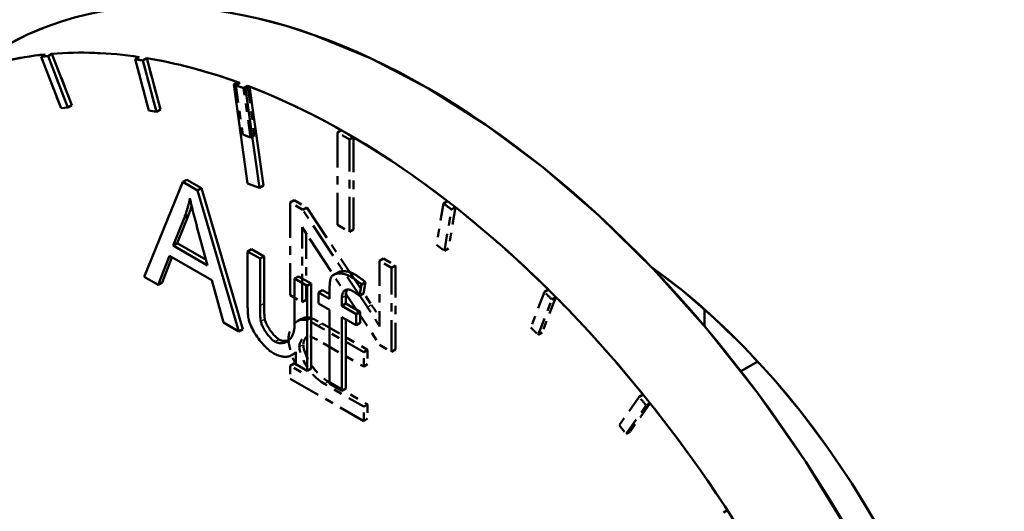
# Model space of a CAD drawing. Header units: millimetres. Extents: x 0 to 840, y 0 to 1188.
# Tile 12 of 25: x 631.68 to 643.32, y 269.53 to 275.34. Entities that reach past the tile are written whole.
import ezdxf

# ---------------------------------------------------------------- set-up
doc = ezdxf.new("R2010")
doc.units = ezdxf.units.MM
doc.header["$LTSCALE"] = 4
doc.linetypes.add('LONG_DASH_DOTTED', pattern=[0.3001, 0.2362, -0.0295, 0.0049, -0.0295])
for name, color, linetype, lineweight in [('Sichtbare Kanten(DIN)', 7, 'Continuous', 50), ('Sichtbare tangentiale Kanten(DIN)', 3, 'Continuous', 25), ('Überlagerung [Formatvorlage Phantomlinien(DIN)]', 179, 'LONG_DASH_DOTTED', 50)]:
    doc.layers.add(name, color=color, linetype=linetype, lineweight=lineweight)

msp = doc.modelspace()

# ---------------------------------------------------------------- linework, layer by layer
at = {"layer": 'Sichtbare Kanten(DIN)'}
for p, q in [((631.982, 274.928), (631.935, 274.901)), ((631.935, 274.901), (632.171, 274.294)), ((632.064, 274.936), (632.017, 274.909)), ((632.252, 274.301), (632.017, 274.909)), ((632.064, 274.936), (632.299, 274.328)), ((633.096, 274.898), (633.049, 274.871)), ((633.049, 274.871), (633.21, 274.266)), ((633.184, 274.884), (633.137, 274.857)), ((633.298, 274.252), (633.137, 274.857)), ((633.184, 274.884), (633.345, 274.279)), ((634.261, 274.6), (634.214, 274.573)), ((634.214, 274.573), (634.377, 273.405)), ((634.4, 274.548), (634.353, 274.521)), ((634.517, 273.353), (634.353, 274.521)), ((634.4, 274.548), (634.564, 273.381)), ((632.171, 274.294), (632.252, 274.301)), ((632.299, 274.328), (632.252, 274.301)), ((633.21, 274.266), (633.298, 274.252)), ((633.345, 274.279), (633.298, 274.252)), ((633.659, 273.449), (633.612, 273.422)), ((633.659, 273.449), (633.831, 273.35)), ((633.612, 273.422), (633.152, 272.302)), ((633.784, 273.323), (633.612, 273.422)), ((633.831, 273.35), (633.784, 273.323)), ((634.273, 271.657), (633.784, 273.323)), ((633.831, 273.35), (634.32, 271.684)), ((634.377, 273.405), (634.517, 273.353)), ((634.564, 273.381), (634.517, 273.353)), ((633.497, 272.671), (633.63, 273.001)), ((633.677, 273.028), (633.544, 272.698)), ((633.677, 273.028), (633.63, 273.001)), ((633.778, 272.893), (633.904, 272.437)), ((633.544, 272.698), (633.497, 272.671)), ((633.904, 272.437), (633.497, 272.671)), ((633.544, 272.698), (633.887, 272.501)), ((634.424, 272.627), (634.377, 272.6)), ((634.424, 272.627), (634.571, 272.543)), ((633.32, 272.205), (633.452, 272.549)), ((633.482, 272.531), (633.367, 272.233)), ((633.452, 272.549), (633.954, 272.26)), ((634.524, 272.516), (634.377, 272.6)), ((634.377, 272.6), (634.377, 271.979)), ((634.571, 272.543), (634.524, 272.516)), ((634.524, 271.96), (634.524, 272.516)), ((634.571, 272.543), (634.571, 271.987)), ((633.152, 272.302), (633.32, 272.205)), ((634.98, 272.307), (634.933, 272.28)), ((635.08, 272.196), (634.933, 272.28)), ((634.933, 272.28), (634.933, 271.743)), ((634.98, 272.307), (635.127, 272.223)), ((635.439, 272.35), (635.392, 272.323)), ((633.367, 272.233), (633.32, 272.205)), ((633.954, 272.26), (634.092, 271.761)), ((635.127, 272.223), (635.08, 272.196)), ((635.08, 271.192), (635.08, 272.196)), ((635.127, 272.223), (635.127, 271.219)), ((635.7, 272.077), (635.723, 272.212)), ((635.77, 272.239), (635.723, 272.212)), ((635.77, 272.239), (635.748, 272.104)), ((635.263, 272.144), (635.216, 272.117)), ((635.345, 272.043), (635.216, 272.117)), ((635.216, 272.117), (635.216, 271.985)), ((635.263, 272.144), (635.345, 272.097)), ((635.345, 272.149), (635.345, 272.043)), ((635.491, 271.959), (635.491, 272.05)), ((635.539, 272.078), (635.539, 271.986)), ((635.748, 272.104), (635.7, 272.077)), ((635.216, 271.985), (635.345, 271.911)), ((635.539, 271.986), (635.491, 271.959)), ((635.66, 271.861), (635.491, 271.959)), ((635.539, 271.986), (635.707, 271.888)), ((635.345, 271.911), (635.345, 271.039)), ((635.492, 270.955), (635.492, 271.826)), ((635.492, 271.826), (635.66, 271.729)), ((635.707, 271.888), (635.66, 271.861)), ((635.66, 271.729), (635.66, 271.861)), ((635.707, 271.888), (635.707, 271.757)), ((634.092, 271.761), (634.273, 271.657)), ((635.539, 271.799), (635.539, 270.982)), ((635.707, 271.757), (635.66, 271.729)), ((634.32, 271.684), (634.273, 271.657)), ((634.948, 271.404), (634.903, 271.378)), ((634.948, 271.416), (634.948, 271.268)), ((634.948, 271.268), (635.08, 271.192)), ((640.208, 271.186), (640.408, 271.301)), ((635.127, 271.219), (635.08, 271.192)), ((635.345, 271.039), (635.492, 270.955)), ((635.539, 270.982), (635.492, 270.955))]:
    msp.add_line(p, q, dxfattribs=at)
at = {"layer": 'Sichtbare Kanten(DIN)', "flags": 128}
for points in [[(633.63, 273.001), (633.633, 273.01), (633.636, 273.019), (633.64, 273.028), (633.643, 273.037), (633.646, 273.046), (633.649, 273.055), (633.652, 273.064), (633.655, 273.074), (633.658, 273.083), (633.661, 273.092), (633.663, 273.102), (633.666, 273.111), (633.669, 273.121), (633.671, 273.13), (633.674, 273.14), (633.677, 273.15), (633.679, 273.159), (633.681, 273.169), (633.684, 273.179), (633.686, 273.189), (633.688, 273.199), (633.69, 273.209), (633.692, 273.219), (633.694, 273.229)], [(633.694, 273.229), (633.697, 273.215), (633.701, 273.201), (633.704, 273.187), (633.707, 273.173), (633.71, 273.159), (633.714, 273.145), (633.717, 273.131), (633.72, 273.116), (633.724, 273.102), (633.727, 273.089), (633.731, 273.075), (633.734, 273.061), (633.738, 273.047), (633.741, 273.033), (633.745, 273.019), (633.749, 273.005), (633.752, 272.991), (633.756, 272.977), (633.76, 272.963), (633.763, 272.949), (633.767, 272.935), (633.771, 272.921), (633.775, 272.907), (633.778, 272.893)], [(633.714, 273.142), (633.713, 273.137), (633.711, 273.132), (633.71, 273.127), (633.709, 273.122), (633.707, 273.118), (633.706, 273.113), (633.704, 273.108), (633.703, 273.103), (633.701, 273.099), (633.7, 273.094), (633.698, 273.089), (633.697, 273.084), (633.695, 273.08), (633.694, 273.075), (633.692, 273.07), (633.69, 273.065), (633.689, 273.061), (633.687, 273.056), (633.685, 273.051), (633.684, 273.047), (633.682, 273.042), (633.68, 273.038), (633.679, 273.033), (633.677, 273.028)], [(635.361, 272.29), (635.359, 272.285), (635.358, 272.28), (635.356, 272.275), (635.355, 272.269), (635.354, 272.264), (635.353, 272.258), (635.352, 272.252), (635.351, 272.246), (635.35, 272.24), (635.349, 272.235), (635.349, 272.229), (635.348, 272.223), (635.348, 272.217), (635.347, 272.211), (635.347, 272.205), (635.347, 272.199), (635.346, 272.193), (635.346, 272.186), (635.346, 272.18), (635.346, 272.174), (635.346, 272.168), (635.345, 272.162), (635.345, 272.155), (635.345, 272.149)], [(635.585, 272.309), (635.574, 272.315), (635.562, 272.321), (635.55, 272.325), (635.538, 272.33), (635.527, 272.333), (635.515, 272.336), (635.504, 272.338), (635.493, 272.34), (635.482, 272.341), (635.471, 272.341), (635.46, 272.341), (635.45, 272.34), (635.44, 272.339), (635.43, 272.337), (635.42, 272.335), (635.411, 272.332), (635.403, 272.329), (635.395, 272.325), (635.388, 272.321), (635.381, 272.316), (635.375, 272.311), (635.37, 272.305), (635.365, 272.298), (635.361, 272.29)], [(635.439, 272.35), (635.445, 272.354), (635.451, 272.356), (635.457, 272.359), (635.464, 272.361), (635.471, 272.363), (635.478, 272.365), (635.485, 272.366), (635.493, 272.367), (635.501, 272.368), (635.509, 272.368), (635.517, 272.368), (635.526, 272.368), (635.534, 272.367), (635.543, 272.366), (635.552, 272.365), (635.56, 272.363), (635.569, 272.361), (635.578, 272.359), (635.587, 272.356), (635.596, 272.353), (635.606, 272.349), (635.615, 272.345), (635.624, 272.341), (635.633, 272.336)], [(635.723, 272.212), (635.718, 272.217), (635.712, 272.221), (635.706, 272.226), (635.7, 272.23), (635.695, 272.235), (635.689, 272.239), (635.683, 272.243), (635.678, 272.247), (635.672, 272.252), (635.666, 272.256), (635.66, 272.26), (635.655, 272.264), (635.649, 272.268), (635.643, 272.272), (635.637, 272.276), (635.632, 272.28), (635.626, 272.284), (635.62, 272.287), (635.614, 272.291), (635.609, 272.295), (635.603, 272.298), (635.597, 272.302), (635.591, 272.305), (635.585, 272.309)], [(635.633, 272.336), (635.638, 272.333), (635.643, 272.33), (635.648, 272.326), (635.654, 272.323), (635.659, 272.32), (635.664, 272.316), (635.67, 272.313), (635.675, 272.309), (635.681, 272.305), (635.687, 272.302), (635.692, 272.298), (635.698, 272.294), (635.704, 272.29), (635.71, 272.286), (635.715, 272.281), (635.721, 272.277), (635.727, 272.273), (635.733, 272.268), (635.739, 272.264), (635.746, 272.259), (635.752, 272.254), (635.758, 272.249), (635.764, 272.244), (635.77, 272.239)], [(635.491, 272.05), (635.492, 272.06), (635.492, 272.07), (635.493, 272.079), (635.495, 272.087), (635.497, 272.096), (635.5, 272.104), (635.503, 272.111), (635.506, 272.118), (635.51, 272.124), (635.515, 272.13), (635.52, 272.135), (635.525, 272.14), (635.531, 272.144), (635.537, 272.147), (635.544, 272.149), (635.551, 272.151), (635.558, 272.151), (635.565, 272.152), (635.573, 272.151), (635.581, 272.149), (635.589, 272.147), (635.598, 272.144), (635.606, 272.14), (635.615, 272.136)], [(635.557, 272.151), (635.556, 272.149), (635.555, 272.147), (635.553, 272.145), (635.552, 272.142), (635.551, 272.14), (635.549, 272.137), (635.548, 272.135), (635.547, 272.132), (635.546, 272.129), (635.545, 272.126), (635.544, 272.123), (635.544, 272.12), (635.543, 272.117), (635.542, 272.114), (635.541, 272.11), (635.541, 272.107), (635.54, 272.104), (635.54, 272.1), (635.539, 272.097), (635.539, 272.093), (635.539, 272.089), (635.539, 272.085), (635.539, 272.081), (635.539, 272.078)], [(635.615, 272.136), (635.618, 272.133), (635.622, 272.131), (635.625, 272.129), (635.629, 272.127), (635.633, 272.125), (635.636, 272.123), (635.64, 272.12), (635.643, 272.118), (635.647, 272.116), (635.651, 272.113), (635.654, 272.111), (635.658, 272.108), (635.661, 272.106), (635.665, 272.103), (635.668, 272.101), (635.672, 272.098), (635.676, 272.096), (635.679, 272.093), (635.683, 272.09), (635.686, 272.088), (635.69, 272.085), (635.693, 272.082), (635.697, 272.079), (635.7, 272.077)], [(634.377, 271.979), (634.377, 271.972), (634.377, 271.966), (634.377, 271.959), (634.377, 271.953), (634.377, 271.946), (634.377, 271.94), (634.378, 271.933), (634.378, 271.926), (634.378, 271.919), (634.378, 271.913), (634.378, 271.906), (634.379, 271.899), (634.379, 271.893), (634.379, 271.886), (634.38, 271.88), (634.38, 271.873), (634.381, 271.866), (634.381, 271.859), (634.382, 271.851), (634.382, 271.844), (634.383, 271.837), (634.384, 271.829), (634.385, 271.822), (634.386, 271.815)], [(634.533, 271.775), (634.532, 271.782), (634.531, 271.789), (634.53, 271.796), (634.529, 271.804), (634.529, 271.812), (634.528, 271.82), (634.527, 271.827), (634.527, 271.835), (634.527, 271.843), (634.526, 271.851), (634.526, 271.858), (634.526, 271.866), (634.525, 271.874), (634.525, 271.882), (634.525, 271.89), (634.525, 271.898), (634.524, 271.906), (634.524, 271.914), (634.524, 271.921), (634.524, 271.929), (634.524, 271.937), (634.524, 271.945), (634.524, 271.952), (634.524, 271.96)], [(634.571, 271.987), (634.571, 271.976), (634.571, 271.965), (634.571, 271.955), (634.571, 271.945), (634.572, 271.935), (634.572, 271.925), (634.572, 271.916), (634.572, 271.907), (634.572, 271.898), (634.573, 271.89), (634.573, 271.882), (634.573, 271.874), (634.574, 271.867), (634.574, 271.859), (634.575, 271.852), (634.575, 271.846), (634.576, 271.839), (634.576, 271.833), (634.577, 271.827), (634.578, 271.822), (634.578, 271.816), (634.579, 271.811), (634.58, 271.807), (634.58, 271.802)], [(634.386, 271.815), (634.39, 271.795), (634.396, 271.775), (634.402, 271.755), (634.41, 271.735), (634.419, 271.715), (634.429, 271.695), (634.439, 271.674), (634.451, 271.654), (634.463, 271.633), (634.476, 271.613), (634.49, 271.592), (634.504, 271.572), (634.519, 271.553), (634.534, 271.534), (634.549, 271.516), (634.565, 271.499), (634.58, 271.483), (634.595, 271.468), (634.609, 271.454), (634.623, 271.441), (634.637, 271.429), (634.65, 271.419), (634.662, 271.411), (634.674, 271.404)], [(634.703, 271.534), (634.693, 271.54), (634.684, 271.547), (634.674, 271.554), (634.665, 271.562), (634.656, 271.571), (634.647, 271.58), (634.638, 271.59), (634.63, 271.6), (634.621, 271.61), (634.613, 271.62), (634.605, 271.631), (634.597, 271.642), (634.589, 271.654), (634.582, 271.665), (634.575, 271.676), (634.568, 271.688), (634.562, 271.699), (634.556, 271.71), (634.551, 271.721), (634.546, 271.732), (634.542, 271.743), (634.539, 271.754), (634.535, 271.764), (634.533, 271.775)], [(634.58, 271.802), (634.582, 271.792), (634.585, 271.782), (634.589, 271.772), (634.593, 271.761), (634.598, 271.749), (634.603, 271.738), (634.609, 271.726), (634.616, 271.715), (634.622, 271.703), (634.63, 271.691), (634.637, 271.679), (634.645, 271.668), (634.654, 271.656), (634.662, 271.645), (634.671, 271.634), (634.679, 271.624), (634.688, 271.614), (634.697, 271.604), (634.706, 271.595), (634.715, 271.587), (634.724, 271.579), (634.733, 271.572), (634.742, 271.566), (634.75, 271.561)], [(634.933, 271.743), (634.932, 271.721), (634.931, 271.699), (634.928, 271.679), (634.924, 271.659), (634.919, 271.64), (634.912, 271.622), (634.905, 271.605), (634.896, 271.59), (634.887, 271.576), (634.876, 271.563), (634.865, 271.552), (634.853, 271.543), (634.84, 271.535), (634.828, 271.528), (634.814, 271.523), (634.801, 271.52), (634.787, 271.517), (634.774, 271.516), (634.761, 271.517), (634.748, 271.518), (634.736, 271.521), (634.724, 271.524), (634.713, 271.528), (634.703, 271.534)], [(634.75, 271.561), (634.754, 271.559), (634.758, 271.557), (634.762, 271.555), (634.767, 271.553), (634.771, 271.551), (634.776, 271.55), (634.78, 271.548), (634.785, 271.547), (634.79, 271.546), (634.795, 271.545), (634.799, 271.545), (634.804, 271.544), (634.809, 271.544), (634.814, 271.544), (634.819, 271.544), (634.824, 271.544), (634.829, 271.544), (634.834, 271.544), (634.839, 271.545), (634.844, 271.546), (634.849, 271.547), (634.854, 271.548), (634.859, 271.55), (634.864, 271.551)], [(634.674, 271.404), (634.687, 271.396), (634.701, 271.389), (634.714, 271.383), (634.728, 271.377), (634.741, 271.372), (634.755, 271.368), (634.768, 271.364), (634.781, 271.361), (634.794, 271.359), (634.806, 271.357), (634.818, 271.357), (634.83, 271.357), (634.842, 271.358), (634.854, 271.36), (634.865, 271.362), (634.876, 271.366), (634.886, 271.37), (634.896, 271.374), (634.906, 271.38), (634.915, 271.386), (634.924, 271.392), (634.932, 271.4), (634.941, 271.407), (634.948, 271.416)]]:
    msp.add_lwpolyline(points, dxfattribs=at)
at = {"layer": 'Sichtbare Kanten(DIN)'}
for centre, major_axis, start_param, end_param in [((636.501, 266.359), (-4.99, 8.666), 3.141593, 6.283185), ((635.558, 265.816), (-4.99, 8.666), 5.855453, 6.016653), ((635.558, 265.816), (-4.99, 8.666), 6.029986, 6.191186), ((635.511, 265.789), (-4.99, 8.666), 6.016653, 6.029986), ((635.511, 265.789), (-4.99, 8.666), 5.84212, 5.855453), ((635.558, 265.816), (4.99, -8.666), 2.542661, 2.700527), ((635.511, 265.789), (-4.99, 8.666), 5.664254, 5.684254), ((635.558, 265.816), (4.99, -8.666), 5.335188, 8.805846), ((638.622, 267.581), (3.161, -5.488), 0.898302, 2.243291), ((642.959, 270.078), (2.246, -3.9), 3.926828, 3.982189)]:
    msp.add_ellipse(centre, major_axis=major_axis, ratio=0.578093, start_param=start_param, end_param=end_param, dxfattribs=at)
at = {"layer": 'Sichtbare tangentiale Kanten(DIN)'}
for p, q in [((635.633, 272.336), (635.585, 272.309)), ((635.539, 272.078), (635.491, 272.05)), ((634.571, 271.987), (634.524, 271.96)), ((634.58, 271.802), (634.533, 271.775)), ((634.75, 271.561), (634.703, 271.534))]:
    msp.add_line(p, q, dxfattribs=at)
at = {"layer": 'Sichtbare tangentiale Kanten(DIN)', "ltscale": 0.019578}
for p, q in [((635.839, 271.968), (635.797, 271.943)), ((635.839, 271.968), (635.797, 271.943)), ((635.256, 271.746), (635.213, 271.722)), ((635.256, 271.746), (635.213, 271.722)), ((635.033, 271.498), (634.991, 271.473)), ((635.033, 271.498), (634.991, 271.473)), ((635.329, 271.062), (635.286, 271.037)), ((635.329, 271.062), (635.286, 271.037))]:
    msp.add_line(p, q, dxfattribs=at)
at = {"layer": 'Überlagerung [Formatvorlage Phantomlinien(DIN)]', "ltscale": 0.021765}
for p, q in [((631.982, 274.928), (631.935, 274.901)), ((631.982, 274.928), (631.935, 274.901)), ((632.064, 274.936), (632.017, 274.909)), ((632.064, 274.936), (632.017, 274.909)), ((633.096, 274.898), (633.049, 274.871)), ((633.096, 274.898), (633.049, 274.871)), ((633.184, 274.884), (633.137, 274.857)), ((633.184, 274.884), (633.137, 274.857)), ((634.284, 274.592), (634.237, 274.565)), ((634.284, 274.592), (634.237, 274.565)), ((634.377, 274.557), (634.33, 274.53)), ((634.377, 274.557), (634.33, 274.53)), ((632.299, 274.328), (632.252, 274.301)), ((632.299, 274.328), (632.252, 274.301)), ((633.345, 274.279), (633.298, 274.252)), ((633.345, 274.279), (633.298, 274.252)), ((635.488, 274.032), (635.44, 274.005)), ((635.488, 274.032), (635.44, 274.005)), ((634.459, 273.973), (634.412, 273.946)), ((634.459, 273.973), (634.412, 273.946)), ((635.629, 273.951), (635.582, 273.923)), ((635.629, 273.951), (635.582, 273.923)), ((634.928, 273.205), (634.881, 273.178)), ((634.928, 273.205), (634.881, 273.178)), ((635.075, 273.121), (635.028, 273.093)), ((635.075, 273.121), (635.028, 273.093)), ((636.74, 273.196), (636.693, 273.169)), ((636.74, 273.196), (636.693, 273.169)), ((636.833, 273.124), (636.785, 273.097)), ((636.833, 273.124), (636.785, 273.097)), ((635.629, 272.861), (635.582, 272.833)), ((635.629, 272.861), (635.582, 272.833)), ((636.751, 272.634), (636.704, 272.607)), ((636.751, 272.634), (636.704, 272.607)), ((635.984, 272.517), (635.937, 272.49)), ((635.984, 272.517), (635.937, 272.49)), ((636.125, 272.435), (636.078, 272.408)), ((636.125, 272.435), (636.078, 272.408)), ((637.932, 272.15), (637.885, 272.123)), ((637.932, 272.15), (637.885, 272.123)), ((638.021, 272.062), (637.974, 272.035)), ((638.021, 272.062), (637.974, 272.035)), ((635.069, 272.028), (635.022, 272.001)), ((635.069, 272.028), (635.022, 272.001)), ((635.121, 271.816), (635.074, 271.789)), ((635.121, 271.816), (635.074, 271.789)), ((635.015, 271.804), (634.968, 271.777)), ((635.015, 271.804), (634.968, 271.777)), ((637.86, 271.642), (637.813, 271.615)), ((637.86, 271.642), (637.813, 271.615)), ((635.796, 271.438), (635.749, 271.411)), ((635.796, 271.438), (635.749, 271.411)), ((636.125, 271.443), (636.078, 271.415)), ((636.125, 271.443), (636.078, 271.415)), ((634.928, 271.277), (634.881, 271.25)), ((634.928, 271.277), (634.881, 271.25)), ((635.796, 271.268), (635.749, 271.241)), ((635.796, 271.268), (635.749, 271.241)), ((639.053, 270.911), (639.006, 270.884)), ((639.053, 270.911), (639.006, 270.884)), ((635.796, 270.795), (635.749, 270.768)), ((635.796, 270.795), (635.749, 270.768)), ((639.135, 270.81), (639.087, 270.782)), ((639.135, 270.81), (639.087, 270.782)), ((635.796, 270.626), (635.749, 270.598)), ((635.796, 270.626), (635.749, 270.598)), ((638.899, 270.473), (638.852, 270.446)), ((638.899, 270.473), (638.852, 270.446)), ((640.049, 269.545), (640.002, 269.518)), ((640.049, 269.545), (640.002, 269.518))]:
    msp.add_line(p, q, dxfattribs=at)
at = {"layer": 'Überlagerung [Formatvorlage Phantomlinien(DIN)]', "ltscale": 0.21855}
for p, q in [((631.935, 274.901), (632.171, 274.294)), ((631.935, 274.901), (632.171, 274.294)), ((632.252, 274.301), (632.017, 274.909)), ((632.252, 274.301), (632.017, 274.909)), ((632.064, 274.936), (632.299, 274.328)), ((632.064, 274.936), (632.299, 274.328)), ((633.049, 274.871), (633.21, 274.266)), ((633.049, 274.871), (633.21, 274.266)), ((633.298, 274.252), (633.137, 274.857)), ((633.298, 274.252), (633.137, 274.857)), ((633.184, 274.884), (633.345, 274.279)), ((633.184, 274.884), (633.345, 274.279)), ((634.237, 274.565), (634.319, 273.981)), ((634.237, 274.565), (634.319, 273.981)), ((634.412, 273.946), (634.33, 274.53)), ((634.412, 273.946), (634.33, 274.53)), ((634.377, 274.557), (634.459, 273.973)), ((634.377, 274.557), (634.459, 273.973)), ((636.693, 273.169), (636.611, 272.68)), ((636.693, 273.169), (636.611, 272.68)), ((636.704, 272.607), (636.785, 273.097)), ((636.704, 272.607), (636.785, 273.097)), ((636.833, 273.124), (636.751, 272.634)), ((636.833, 273.124), (636.751, 272.634)), ((637.885, 272.123), (637.724, 271.704)), ((637.885, 272.123), (637.724, 271.704)), ((638.021, 272.062), (637.86, 271.642)), ((638.021, 272.062), (637.86, 271.642)), ((637.813, 271.615), (637.974, 272.035)), ((637.813, 271.615), (637.974, 272.035)), ((639.006, 270.884), (638.77, 270.548)), ((639.006, 270.884), (638.77, 270.548)), ((638.852, 270.446), (639.087, 270.782)), ((638.852, 270.446), (639.087, 270.782)), ((639.135, 270.81), (638.899, 270.473)), ((639.135, 270.81), (638.899, 270.473))]:
    msp.add_line(p, q, dxfattribs=at)
at = {"layer": 'Überlagerung [Formatvorlage Phantomlinien(DIN)]', "ltscale": 0.04363}
for p, q in [((632.171, 274.294), (632.252, 274.301)), ((632.171, 274.294), (632.252, 274.301)), ((633.21, 274.266), (633.298, 274.252)), ((633.21, 274.266), (633.298, 274.252)), ((634.319, 273.981), (634.412, 273.946)), ((634.319, 273.981), (634.412, 273.946)), ((636.611, 272.68), (636.704, 272.607)), ((636.611, 272.68), (636.704, 272.607)), ((637.724, 271.704), (637.813, 271.615)), ((637.724, 271.704), (637.813, 271.615)), ((638.77, 270.548), (638.852, 270.446)), ((638.77, 270.548), (638.852, 270.446))]:
    msp.add_line(p, q, dxfattribs=at)
at = {"layer": 'Überlagerung [Formatvorlage Phantomlinien(DIN)]', "ltscale": 0.4372}
for p, q in [((635.44, 274.005), (635.44, 272.915)), ((635.44, 274.005), (635.44, 272.915)), ((635.582, 272.833), (635.582, 273.923)), ((635.582, 272.833), (635.582, 273.923)), ((635.629, 273.951), (635.629, 272.861)), ((635.629, 273.951), (635.629, 272.861))]:
    msp.add_line(p, q, dxfattribs=at)
at = {"layer": 'Überlagerung [Formatvorlage Phantomlinien(DIN)]', "ltscale": 0.068051}
for p, q in [((635.028, 273.093), (634.881, 273.178)), ((635.028, 273.093), (634.881, 273.178)), ((634.928, 273.205), (635.075, 273.121)), ((634.928, 273.205), (635.075, 273.121)), ((635.749, 271.241), (635.749, 271.411)), ((635.749, 271.241), (635.749, 271.411)), ((635.796, 271.438), (635.796, 271.268)), ((635.796, 271.438), (635.796, 271.268)), ((635.749, 270.598), (635.749, 270.768)), ((635.749, 270.598), (635.749, 270.768)), ((635.796, 270.795), (635.796, 270.626)), ((635.796, 270.795), (635.796, 270.626))]:
    msp.add_line(p, q, dxfattribs=at)
at = {"layer": 'Überlagerung [Formatvorlage Phantomlinien(DIN)]', "ltscale": 0.439286}
msp.add_line((634.881, 273.178), (634.881, 272.083), dxfattribs=at)
msp.add_line((634.881, 273.178), (634.881, 272.083), dxfattribs=at)
at = {"layer": 'Überlagerung [Formatvorlage Phantomlinien(DIN)]', "ltscale": 0.45552}
for p, q in [((635.794, 271.942), (635.028, 273.093)), ((635.794, 271.942), (635.028, 273.093)), ((635.075, 273.121), (635.841, 271.969)), ((635.075, 273.121), (635.841, 271.969))]:
    msp.add_line(p, q, dxfattribs=at)
at = {"layer": 'Überlagerung [Formatvorlage Phantomlinien(DIN)]', "ltscale": 0.354626}
msp.add_line((635.022, 272.001), (635.022, 272.886), dxfattribs=at)
msp.add_line((635.022, 272.001), (635.022, 272.886), dxfattribs=at)
at = {"layer": 'Überlagerung [Formatvorlage Phantomlinien(DIN)]', "ltscale": 0.051553}
msp.add_line((635.022, 272.886), (635.107, 272.753), dxfattribs=at)
msp.add_line((635.022, 272.886), (635.107, 272.753), dxfattribs=at)
at = {"layer": 'Überlagerung [Formatvorlage Phantomlinien(DIN)]', "ltscale": 0.065495}
msp.add_line((635.44, 272.915), (635.582, 272.833), dxfattribs=at)
msp.add_line((635.44, 272.915), (635.582, 272.833), dxfattribs=at)
at = {"layer": 'Überlagerung [Formatvorlage Phantomlinien(DIN)]', "ltscale": 0.314272}
msp.add_line((635.069, 272.812), (635.069, 272.028), dxfattribs=at)
msp.add_line((635.069, 272.812), (635.069, 272.028), dxfattribs=at)
at = {"layer": 'Überlagerung [Formatvorlage Phantomlinien(DIN)]', "ltscale": 0.495528}
msp.add_line((635.107, 272.753), (635.937, 271.497), dxfattribs=at)
msp.add_line((635.107, 272.753), (635.937, 271.497), dxfattribs=at)
at = {"layer": 'Überlagerung [Formatvorlage Phantomlinien(DIN)]', "ltscale": 0.065512}
for p, q in [((635.984, 272.517), (636.125, 272.435)), ((635.984, 272.517), (636.125, 272.435)), ((636.078, 272.408), (635.937, 272.49)), ((636.078, 272.408), (635.937, 272.49)), ((634.881, 272.083), (635.022, 272.001)), ((634.881, 272.083), (635.022, 272.001)), ((635.937, 271.497), (636.078, 271.415)), ((635.937, 271.497), (636.078, 271.415))]:
    msp.add_line(p, q, dxfattribs=at)
at = {"layer": 'Überlagerung [Formatvorlage Phantomlinien(DIN)]', "ltscale": 0.310603}
msp.add_line((635.937, 272.49), (635.937, 271.715), dxfattribs=at)
msp.add_line((635.937, 272.49), (635.937, 271.715), dxfattribs=at)
at = {"layer": 'Überlagerung [Formatvorlage Phantomlinien(DIN)]', "ltscale": 0.398226}
for p, q in [((636.078, 271.415), (636.078, 272.408)), ((636.078, 271.415), (636.078, 272.408)), ((636.125, 272.435), (636.125, 271.443)), ((636.125, 272.435), (636.125, 271.443))]:
    msp.add_line(p, q, dxfattribs=at)
at = {"layer": 'Überlagerung [Formatvorlage Phantomlinien(DIN)]', "ltscale": 0.249224}
for p, q in [((635.749, 271.411), (635.211, 271.72)), ((635.749, 271.411), (635.211, 271.72)), ((635.258, 271.748), (635.796, 271.438)), ((635.258, 271.748), (635.796, 271.438))]:
    msp.add_line(p, q, dxfattribs=at)
at = {"layer": 'Überlagerung [Formatvorlage Phantomlinien(DIN)]', "ltscale": 0.222979}
msp.add_line((635.268, 271.518), (635.749, 271.241), dxfattribs=at)
msp.add_line((635.268, 271.518), (635.749, 271.241), dxfattribs=at)
at = {"layer": 'Überlagerung [Formatvorlage Phantomlinien(DIN)]', "ltscale": 0.059162}
msp.add_line((635.008, 271.177), (634.881, 271.25), dxfattribs=at)
msp.add_line((635.008, 271.177), (634.881, 271.25), dxfattribs=at)
at = {"layer": 'Überlagerung [Formatvorlage Phantomlinien(DIN)]', "ltscale": 0.060855}
msp.add_line((634.881, 271.25), (634.881, 271.098), dxfattribs=at)
msp.add_line((634.881, 271.25), (634.881, 271.098), dxfattribs=at)
at = {"layer": 'Überlagerung [Formatvorlage Phantomlinien(DIN)]', "ltscale": 0.011112}
msp.add_line((634.928, 271.277), (634.952, 271.263), dxfattribs=at)
msp.add_line((634.928, 271.277), (634.952, 271.263), dxfattribs=at)
at = {"layer": 'Überlagerung [Formatvorlage Phantomlinien(DIN)]', "ltscale": 0.092457}
msp.add_line((640.208, 271.186), (640.408, 271.301), dxfattribs=at)
msp.add_line((640.208, 271.186), (640.408, 271.301), dxfattribs=at)
at = {"layer": 'Überlagerung [Formatvorlage Phantomlinien(DIN)]', "ltscale": 0.402459}
msp.add_line((634.881, 271.098), (635.749, 270.598), dxfattribs=at)
msp.add_line((634.881, 271.098), (635.749, 270.598), dxfattribs=at)
at = {"layer": 'Überlagerung [Formatvorlage Phantomlinien(DIN)]', "ltscale": 0.21536}
for p, q in [((635.749, 270.768), (635.284, 271.036)), ((635.749, 270.768), (635.284, 271.036)), ((635.331, 271.063), (635.796, 270.795)), ((635.331, 271.063), (635.796, 270.795))]:
    msp.add_line(p, q, dxfattribs=at)
at = {"layer": 'Überlagerung [Formatvorlage Phantomlinien(DIN)]', "ltscale": 0.087814, "flags": 128}
msp.add_lwpolyline([(635.937, 271.715), (635.931, 271.725), (635.925, 271.734), (635.92, 271.744), (635.914, 271.754), (635.908, 271.763), (635.902, 271.773), (635.896, 271.782), (635.89, 271.792), (635.885, 271.801), (635.879, 271.811), (635.873, 271.82), (635.867, 271.83), (635.861, 271.839), (635.855, 271.848), (635.849, 271.858), (635.843, 271.867), (635.837, 271.877), (635.831, 271.886), (635.825, 271.895), (635.819, 271.905), (635.813, 271.914), (635.806, 271.923), (635.8, 271.933), (635.794, 271.942)], dxfattribs=at)
msp.add_lwpolyline([(635.937, 271.715), (635.931, 271.725), (635.925, 271.734), (635.92, 271.744), (635.914, 271.754), (635.908, 271.763), (635.902, 271.773), (635.896, 271.782), (635.89, 271.792), (635.885, 271.801), (635.879, 271.811), (635.873, 271.82), (635.867, 271.83), (635.861, 271.839), (635.855, 271.848), (635.849, 271.858), (635.843, 271.867), (635.837, 271.877), (635.831, 271.886), (635.825, 271.895), (635.819, 271.905), (635.813, 271.914), (635.806, 271.923), (635.8, 271.933), (635.794, 271.942)], dxfattribs=at)
at = {"layer": 'Überlagerung [Formatvorlage Phantomlinien(DIN)]', "ltscale": 0.057902, "flags": 128}
msp.add_lwpolyline([(635.841, 271.969), (635.846, 271.962), (635.85, 271.956), (635.854, 271.95), (635.858, 271.943), (635.863, 271.937), (635.867, 271.93), (635.871, 271.924), (635.875, 271.918), (635.879, 271.911), (635.883, 271.905), (635.887, 271.899), (635.891, 271.893), (635.895, 271.887), (635.899, 271.88), (635.903, 271.874), (635.907, 271.868), (635.911, 271.862), (635.914, 271.856), (635.918, 271.85), (635.922, 271.844), (635.926, 271.838), (635.929, 271.832), (635.933, 271.826), (635.937, 271.82)], dxfattribs=at)
msp.add_lwpolyline([(635.841, 271.969), (635.846, 271.962), (635.85, 271.956), (635.854, 271.95), (635.858, 271.943), (635.863, 271.937), (635.867, 271.93), (635.871, 271.924), (635.875, 271.918), (635.879, 271.911), (635.883, 271.905), (635.887, 271.899), (635.891, 271.893), (635.895, 271.887), (635.899, 271.88), (635.903, 271.874), (635.907, 271.868), (635.911, 271.862), (635.914, 271.856), (635.918, 271.85), (635.922, 271.844), (635.926, 271.838), (635.929, 271.832), (635.933, 271.826), (635.937, 271.82)], dxfattribs=at)
at = {"layer": 'Überlagerung [Formatvorlage Phantomlinien(DIN)]', "ltscale": 0.057838, "flags": 128}
msp.add_lwpolyline([(635.015, 271.804), (635.02, 271.807), (635.024, 271.809), (635.029, 271.811), (635.033, 271.813), (635.038, 271.815), (635.042, 271.816), (635.047, 271.818), (635.051, 271.819), (635.056, 271.82), (635.06, 271.821), (635.065, 271.822), (635.069, 271.822), (635.074, 271.822), (635.078, 271.823), (635.083, 271.823), (635.087, 271.823), (635.092, 271.822), (635.096, 271.822), (635.1, 271.821), (635.105, 271.82), (635.109, 271.819), (635.113, 271.818), (635.117, 271.817), (635.121, 271.816)], dxfattribs=at)
msp.add_lwpolyline([(635.015, 271.804), (635.02, 271.807), (635.024, 271.809), (635.029, 271.811), (635.033, 271.813), (635.038, 271.815), (635.042, 271.816), (635.047, 271.818), (635.051, 271.819), (635.056, 271.82), (635.06, 271.821), (635.065, 271.822), (635.069, 271.822), (635.074, 271.822), (635.078, 271.823), (635.083, 271.823), (635.087, 271.823), (635.092, 271.822), (635.096, 271.822), (635.1, 271.821), (635.105, 271.82), (635.109, 271.819), (635.113, 271.818), (635.117, 271.817), (635.121, 271.816)], dxfattribs=at)
at = {"layer": 'Überlagerung [Formatvorlage Phantomlinien(DIN)]', "ltscale": 0.063632, "flags": 128}
msp.add_lwpolyline([(635.121, 271.816), (635.125, 271.815), (635.129, 271.813), (635.133, 271.812), (635.137, 271.81), (635.141, 271.808), (635.146, 271.806), (635.151, 271.804), (635.156, 271.802), (635.161, 271.8), (635.166, 271.797), (635.171, 271.795), (635.177, 271.792), (635.183, 271.789), (635.189, 271.786), (635.195, 271.783), (635.201, 271.779), (635.208, 271.776), (635.214, 271.772), (635.221, 271.768), (635.228, 271.765), (635.236, 271.761), (635.243, 271.756), (635.25, 271.752), (635.258, 271.748)], dxfattribs=at)
msp.add_lwpolyline([(635.121, 271.816), (635.125, 271.815), (635.129, 271.813), (635.133, 271.812), (635.137, 271.81), (635.141, 271.808), (635.146, 271.806), (635.151, 271.804), (635.156, 271.802), (635.161, 271.8), (635.166, 271.797), (635.171, 271.795), (635.177, 271.792), (635.183, 271.789), (635.189, 271.786), (635.195, 271.783), (635.201, 271.779), (635.208, 271.776), (635.214, 271.772), (635.221, 271.768), (635.228, 271.765), (635.236, 271.761), (635.243, 271.756), (635.25, 271.752), (635.258, 271.748)], dxfattribs=at)
at = {"layer": 'Überlagerung [Formatvorlage Phantomlinien(DIN)]', "ltscale": 0.175605, "flags": 128}
msp.add_lwpolyline([(635.074, 271.789), (635.059, 271.793), (635.044, 271.795), (635.03, 271.795), (635.017, 271.794), (635.003, 271.792), (634.991, 271.788), (634.979, 271.783), (634.967, 271.776), (634.955, 271.769), (634.944, 271.76), (634.933, 271.75), (634.923, 271.739), (634.913, 271.728), (634.905, 271.715), (634.897, 271.702), (634.889, 271.689), (634.883, 271.675), (634.877, 271.661), (634.873, 271.647), (634.869, 271.633), (634.866, 271.619), (634.863, 271.605), (634.862, 271.592), (634.862, 271.579)], dxfattribs=at)
msp.add_lwpolyline([(635.074, 271.789), (635.059, 271.793), (635.044, 271.795), (635.03, 271.795), (635.017, 271.794), (635.003, 271.792), (634.991, 271.788), (634.979, 271.783), (634.967, 271.776), (634.955, 271.769), (634.944, 271.76), (634.933, 271.75), (634.923, 271.739), (634.913, 271.728), (634.905, 271.715), (634.897, 271.702), (634.889, 271.689), (634.883, 271.675), (634.877, 271.661), (634.873, 271.647), (634.869, 271.633), (634.866, 271.619), (634.863, 271.605), (634.862, 271.592), (634.862, 271.579)], dxfattribs=at)
at = {"layer": 'Überlagerung [Formatvorlage Phantomlinien(DIN)]', "ltscale": 0.063631, "flags": 128}
msp.add_lwpolyline([(635.211, 271.72), (635.206, 271.724), (635.2, 271.727), (635.194, 271.73), (635.189, 271.733), (635.183, 271.736), (635.177, 271.74), (635.172, 271.743), (635.166, 271.746), (635.16, 271.749), (635.155, 271.752), (635.149, 271.755), (635.143, 271.758), (635.138, 271.761), (635.132, 271.764), (635.127, 271.766), (635.121, 271.769), (635.115, 271.772), (635.109, 271.775), (635.103, 271.777), (635.097, 271.78), (635.091, 271.782), (635.085, 271.785), (635.08, 271.787), (635.074, 271.789)], dxfattribs=at)
msp.add_lwpolyline([(635.211, 271.72), (635.206, 271.724), (635.2, 271.727), (635.194, 271.73), (635.189, 271.733), (635.183, 271.736), (635.177, 271.74), (635.172, 271.743), (635.166, 271.746), (635.16, 271.749), (635.155, 271.752), (635.149, 271.755), (635.143, 271.758), (635.138, 271.761), (635.132, 271.764), (635.127, 271.766), (635.121, 271.769), (635.115, 271.772), (635.109, 271.775), (635.103, 271.777), (635.097, 271.78), (635.091, 271.782), (635.085, 271.785), (635.08, 271.787), (635.074, 271.789)], dxfattribs=at)
at = {"layer": 'Überlagerung [Formatvorlage Phantomlinien(DIN)]', "ltscale": 0.150774, "flags": 128}
msp.add_lwpolyline([(634.862, 271.579), (634.862, 271.563), (634.862, 271.547), (634.864, 271.531), (634.865, 271.514), (634.868, 271.497), (634.87, 271.48), (634.874, 271.463), (634.878, 271.446), (634.882, 271.428), (634.887, 271.411), (634.893, 271.394), (634.899, 271.376), (634.906, 271.359), (634.913, 271.341), (634.921, 271.324), (634.929, 271.307), (634.938, 271.29), (634.947, 271.273), (634.956, 271.256), (634.966, 271.24), (634.976, 271.224), (634.987, 271.208), (634.997, 271.192), (635.008, 271.177)], dxfattribs=at)
msp.add_lwpolyline([(634.862, 271.579), (634.862, 271.563), (634.862, 271.547), (634.864, 271.531), (634.865, 271.514), (634.868, 271.497), (634.87, 271.48), (634.874, 271.463), (634.878, 271.446), (634.882, 271.428), (634.887, 271.411), (634.893, 271.394), (634.899, 271.376), (634.906, 271.359), (634.913, 271.341), (634.921, 271.324), (634.929, 271.307), (634.938, 271.29), (634.947, 271.273), (634.956, 271.256), (634.966, 271.24), (634.976, 271.224), (634.987, 271.208), (634.997, 271.192), (635.008, 271.177)], dxfattribs=at)
at = {"layer": 'Überlagerung [Formatvorlage Phantomlinien(DIN)]', "ltscale": 0.102911, "flags": 128}
msp.add_lwpolyline([(634.988, 271.472), (634.989, 271.483), (634.99, 271.493), (634.992, 271.503), (634.994, 271.512), (634.997, 271.521), (635.001, 271.529), (635.005, 271.537), (635.009, 271.545), (635.014, 271.552), (635.019, 271.559), (635.024, 271.565), (635.03, 271.571), (635.036, 271.576), (635.042, 271.581), (635.048, 271.586), (635.055, 271.59), (635.061, 271.593), (635.068, 271.596), (635.075, 271.598), (635.082, 271.599), (635.089, 271.6), (635.097, 271.6), (635.105, 271.599), (635.113, 271.597)], dxfattribs=at)
msp.add_lwpolyline([(634.988, 271.472), (634.989, 271.483), (634.99, 271.493), (634.992, 271.503), (634.994, 271.512), (634.997, 271.521), (635.001, 271.529), (635.005, 271.537), (635.009, 271.545), (635.014, 271.552), (635.019, 271.559), (635.024, 271.565), (635.03, 271.571), (635.036, 271.576), (635.042, 271.581), (635.048, 271.586), (635.055, 271.59), (635.061, 271.593), (635.068, 271.596), (635.075, 271.598), (635.082, 271.599), (635.089, 271.6), (635.097, 271.6), (635.105, 271.599), (635.113, 271.597)], dxfattribs=at)
at = {"layer": 'Überlagerung [Formatvorlage Phantomlinien(DIN)]', "ltscale": 0.053343, "flags": 128}
msp.add_lwpolyline([(635.076, 271.598), (635.074, 271.595), (635.071, 271.592), (635.068, 271.588), (635.065, 271.585), (635.062, 271.582), (635.06, 271.578), (635.057, 271.574), (635.055, 271.57), (635.053, 271.566), (635.051, 271.562), (635.049, 271.558), (635.047, 271.554), (635.045, 271.55), (635.044, 271.546), (635.042, 271.541), (635.041, 271.537), (635.04, 271.532), (635.039, 271.528), (635.038, 271.523), (635.037, 271.518), (635.036, 271.514), (635.036, 271.509), (635.036, 271.504), (635.036, 271.499)], dxfattribs=at)
msp.add_lwpolyline([(635.076, 271.598), (635.074, 271.595), (635.071, 271.592), (635.068, 271.588), (635.065, 271.585), (635.062, 271.582), (635.06, 271.578), (635.057, 271.574), (635.055, 271.57), (635.053, 271.566), (635.051, 271.562), (635.049, 271.558), (635.047, 271.554), (635.045, 271.55), (635.044, 271.546), (635.042, 271.541), (635.041, 271.537), (635.04, 271.532), (635.039, 271.528), (635.038, 271.523), (635.037, 271.518), (635.036, 271.514), (635.036, 271.509), (635.036, 271.504), (635.036, 271.499)], dxfattribs=at)
at = {"layer": 'Überlagerung [Formatvorlage Phantomlinien(DIN)]', "ltscale": 0.07209, "flags": 128}
msp.add_lwpolyline([(635.113, 271.597), (635.118, 271.595), (635.123, 271.593), (635.129, 271.591), (635.136, 271.588), (635.142, 271.585), (635.149, 271.582), (635.155, 271.579), (635.162, 271.576), (635.168, 271.573), (635.174, 271.569), (635.181, 271.566), (635.187, 271.563), (635.194, 271.559), (635.201, 271.555), (635.208, 271.552), (635.214, 271.548), (635.221, 271.544), (635.228, 271.541), (635.235, 271.537), (635.242, 271.533), (635.248, 271.529), (635.255, 271.525), (635.261, 271.522), (635.268, 271.518)], dxfattribs=at)
msp.add_lwpolyline([(635.113, 271.597), (635.118, 271.595), (635.123, 271.593), (635.129, 271.591), (635.136, 271.588), (635.142, 271.585), (635.149, 271.582), (635.155, 271.579), (635.162, 271.576), (635.168, 271.573), (635.174, 271.569), (635.181, 271.566), (635.187, 271.563), (635.194, 271.559), (635.201, 271.555), (635.208, 271.552), (635.214, 271.548), (635.221, 271.544), (635.228, 271.541), (635.235, 271.537), (635.242, 271.533), (635.248, 271.529), (635.255, 271.525), (635.261, 271.522), (635.268, 271.518)], dxfattribs=at)
at = {"layer": 'Überlagerung [Formatvorlage Phantomlinien(DIN)]', "ltscale": 0.189305, "flags": 128}
msp.add_lwpolyline([(635.284, 271.036), (635.265, 271.048), (635.245, 271.061), (635.226, 271.075), (635.207, 271.091), (635.188, 271.108), (635.169, 271.126), (635.151, 271.145), (635.134, 271.165), (635.117, 271.186), (635.1, 271.207), (635.085, 271.229), (635.071, 271.251), (635.058, 271.273), (635.046, 271.295), (635.035, 271.317), (635.025, 271.338), (635.016, 271.358), (635.009, 271.378), (635.003, 271.397), (634.997, 271.414), (634.993, 271.431), (634.991, 271.446), (634.989, 271.46), (634.988, 271.472)], dxfattribs=at)
msp.add_lwpolyline([(635.284, 271.036), (635.265, 271.048), (635.245, 271.061), (635.226, 271.075), (635.207, 271.091), (635.188, 271.108), (635.169, 271.126), (635.151, 271.145), (635.134, 271.165), (635.117, 271.186), (635.1, 271.207), (635.085, 271.229), (635.071, 271.251), (635.058, 271.273), (635.046, 271.295), (635.035, 271.317), (635.025, 271.338), (635.016, 271.358), (635.009, 271.378), (635.003, 271.397), (634.997, 271.414), (634.993, 271.431), (634.991, 271.446), (634.989, 271.46), (634.988, 271.472)], dxfattribs=at)
at = {"layer": 'Überlagerung [Formatvorlage Phantomlinien(DIN)]', "ltscale": 0.189304, "flags": 128}
msp.add_lwpolyline([(635.036, 271.499), (635.036, 271.486), (635.038, 271.47), (635.042, 271.453), (635.046, 271.435), (635.052, 271.416), (635.06, 271.395), (635.068, 271.375), (635.077, 271.353), (635.088, 271.332), (635.1, 271.31), (635.112, 271.288), (635.125, 271.267), (635.14, 271.245), (635.155, 271.225), (635.17, 271.204), (635.187, 271.185), (635.204, 271.166), (635.221, 271.148), (635.239, 271.131), (635.257, 271.115), (635.275, 271.1), (635.294, 271.087), (635.313, 271.074), (635.331, 271.063)], dxfattribs=at)
msp.add_lwpolyline([(635.036, 271.499), (635.036, 271.486), (635.038, 271.47), (635.042, 271.453), (635.046, 271.435), (635.052, 271.416), (635.06, 271.395), (635.068, 271.375), (635.077, 271.353), (635.088, 271.332), (635.1, 271.31), (635.112, 271.288), (635.125, 271.267), (635.14, 271.245), (635.155, 271.225), (635.17, 271.204), (635.187, 271.185), (635.204, 271.166), (635.221, 271.148), (635.239, 271.131), (635.257, 271.115), (635.275, 271.1), (635.294, 271.087), (635.313, 271.074), (635.331, 271.063)], dxfattribs=at)
at = {"layer": 'Überlagerung [Formatvorlage Phantomlinien(DIN)]', "ltscale": 10.303528}
msp.add_ellipse((636.501, 266.359), major_axis=(-4.99, 8.666), ratio=0.578093, start_param=3.141593, end_param=6.283185, dxfattribs=at)
msp.add_ellipse((636.501, 266.359), major_axis=(-4.99, 8.666), ratio=0.578093, start_param=3.141593, end_param=6.283185, dxfattribs=at)
at = {"layer": 'Überlagerung [Formatvorlage Phantomlinien(DIN)]', "ltscale": 0.528593}
for major_axis, start_param, end_param in [((-4.99, 8.666), 5.855453, 6.016653), ((-4.99, 8.666), 5.855453, 6.016653), ((4.99, -8.666), 2.539328, 2.700527), ((4.99, -8.666), 2.539328, 2.700527), ((4.99, -8.666), 2.015729, 2.176929), ((4.99, -8.666), 2.015729, 2.176929), ((4.99, -8.666), 1.841196, 2.002396), ((4.99, -8.666), 1.841196, 2.002396)]:
    msp.add_ellipse((635.558, 265.816), major_axis=major_axis, ratio=0.578093, start_param=start_param, end_param=end_param, dxfattribs=at)
at = {"layer": 'Überlagerung [Formatvorlage Phantomlinien(DIN)]', "ltscale": 0.517661}
for major_axis, start_param, end_param in [((-4.99, 8.666), 6.029986, 6.187852), ((-4.99, 8.666), 6.029986, 6.187852), ((4.99, -8.666), 2.368128, 2.525994), ((4.99, -8.666), 2.368128, 2.525994), ((4.99, -8.666), 2.190262, 2.348128), ((4.99, -8.666), 2.190262, 2.348128), ((4.99, -8.666), 1.669997, 1.827863), ((4.99, -8.666), 1.669997, 1.827863)]:
    msp.add_ellipse((635.558, 265.816), major_axis=major_axis, ratio=0.578093, start_param=start_param, end_param=end_param, dxfattribs=at)
at = {"layer": 'Überlagerung [Formatvorlage Phantomlinien(DIN)]', "ltscale": 0.04363}
for start_param, end_param in [(6.016653, 6.029986), (6.016653, 6.029986), (5.84212, 5.855453), (5.84212, 5.855453), (5.667587, 5.68092), (5.667587, 5.68092), (5.318521, 5.331855), (5.318521, 5.331855), (5.143988, 5.157322), (5.143988, 5.157322), (4.969455, 4.982789), (4.969455, 4.982789)]:
    msp.add_ellipse((635.511, 265.789), major_axis=(-4.99, 8.666), ratio=0.578093, start_param=start_param, end_param=end_param, dxfattribs=at)
at = {"layer": 'Überlagerung [Formatvorlage Phantomlinien(DIN)]', "ltscale": 0.065496}
msp.add_ellipse((635.511, 265.789), major_axis=(-4.99, 8.666), ratio=0.578093, start_param=5.489721, end_param=5.509721, dxfattribs=at)
msp.add_ellipse((635.511, 265.789), major_axis=(-4.99, 8.666), ratio=0.578093, start_param=5.489721, end_param=5.509721, dxfattribs=at)
at = {"layer": 'Überlagerung [Formatvorlage Phantomlinien(DIN)]', "ltscale": 2.793674}
msp.add_ellipse((638.622, 267.581), major_axis=(3.161, -5.488), ratio=0.578093, start_param=0.898302, end_param=2.243291, dxfattribs=at)
msp.add_ellipse((638.622, 267.581), major_axis=(3.161, -5.488), ratio=0.578093, start_param=0.898302, end_param=2.243291, dxfattribs=at)
at = {"layer": 'Überlagerung [Formatvorlage Phantomlinien(DIN)]', "ltscale": 0.081607}
msp.add_ellipse((642.959, 270.078), major_axis=(2.246, -3.9), ratio=0.578093, start_param=3.926828, end_param=3.982189, dxfattribs=at)
msp.add_ellipse((642.959, 270.078), major_axis=(2.246, -3.9), ratio=0.578093, start_param=3.926828, end_param=3.982189, dxfattribs=at)
at = {"layer": 'Überlagerung [Formatvorlage Phantomlinien(DIN)]', "ltscale": 11.357531}
msp.add_ellipse((635.558, 265.816), major_axis=(4.99, -8.666), ratio=0.578093, start_param=3.77209, end_param=7.23505, dxfattribs=at)
msp.add_ellipse((635.558, 265.816), major_axis=(4.99, -8.666), ratio=0.578093, start_param=3.77209, end_param=7.23505, dxfattribs=at)

doc.saveas('drawing.dxf')
